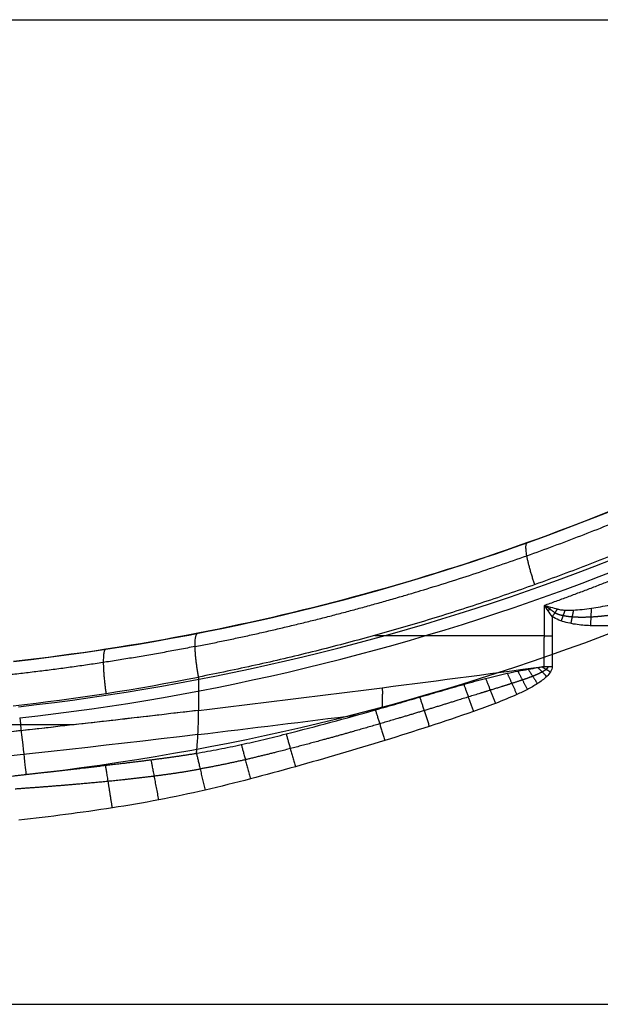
# Model space of a CAD drawing. Header units: millimetres. Extents: x -431 to 432, y -207 to 128.
# Tile 248 of 256: x -103 to -52, y 42 to 128. Entities that reach past the tile are written whole.
import ezdxf

# ---------------------------------------------------------------- set-up
doc = ezdxf.new("R2010")
doc.units = ezdxf.units.MM
doc.header["$MEASUREMENT"] = 0
doc.layers.add('Predefinito', color=7, linetype='Continuous', true_color=0x000000)

# ---------------------------------------------------------------- blocks, each defined once
blk = doc.blocks.new('Blocco 01')
at = {"layer": 'Predefinito'}
for p, q in [((-431.451, 128.19, -210), (431.806, 128.19, -210)), ((-71.676, 73.997, -181.981), (-56.767, 73.997, -179.352)), ((-102.379, 61.76, -210), (-102.379, 61.76, -206)), ((-307.726, 41.526, -178.725), (-14.736, 41.526, -178.725))]:
    blk.add_line(p, q, dxfattribs=at)
for centre, radius, start, end in [((-125.647, 270.467, -197), 200, 276.36128, 304.88477), ((-125.647, 270.467, -187.859), 200, 282.27972, 304.88477), ((-125.647, 270.467, -201), 204, 276.36128, 304.88477), ((-125.647, 270.467, -201), 204, 276.36128, 304.88477), ((-125.647, 270.467, -201), 205, 276.36128, 304.88477), ((-125.647, 270.467, -206), 210, 276.36128, 304.88477), ((-125.647, 270.467, -210), 210, 276.36128, 304.88477), ((-125.647, 270.467, -208), 210, 276.36128, 304.88477), ((-314.002, 1960, -206), 1910, 270, 276.361278), ((-314.002, 1960, -210), 1910, 270, 276.361278), ((-314.002, 1960, -208), 1910, 270, 276.361278)]:
    blk.add_arc(centre, radius, start, end, dxfattribs=at)
at = {"layer": 'Predefinito', "extrusion": (0.001527, 0.999847, -0.017452)}
for centre in [(56.185, -181.974, 76.99), (56.185, -181.974, 74.305)]:
    blk.add_arc(centre, 4, 80, 89.99847, dxfattribs=at)
at = {"layer": 'Predefinito', "extrusion": (0, 1, 0)}
blk.add_arc((139.495, 112, 66.133), 301.154, 262.10604, 266.05661, dxfattribs=at)
at = {"layer": 'Predefinito', "extrusion": (0.993843, 0.110797, 6.23057e-14)}
blk.add_arc((77.723, -206, -94.906), 5, 90, 180, dxfattribs=at)
at = {"layer": 'Predefinito'}
for points, knots in [([(-30.783, 94.396, -178.798), (-39.618, 89.636, -180.301), (-48.811, 85.542, -181.88), (-67.708, 78.78, -185.156), (-77.412, 76.111, -186.853), (-87.26, 74.185, -188.59)], [-2.165168, -2.165168, -2.165168, -2.165168, -2.0146386, -2.0146386, -1.8641093, -1.8641093, -1.8641093, -1.8641093]), ([(-55.615, 76.316, -179.252), (-55.492, 76.282, -179.243), (-55.366, 76.26, -179.234), (-55.105, 76.231, -179.214), (-54.973, 76.222, -179.204), (-54.574, 76.211, -179.174), (-54.306, 76.22, -179.153), (-53.769, 76.255, -179.112), (-53.499, 76.281, -179.091), (-52.96, 76.344, -179.05), (-52.691, 76.382, -179.029), (-51.888, 76.507, -178.967), (-51.351, 76.605, -178.926), (-50.279, 76.825, -178.843), (-49.744, 76.946, -178.801), (-48.683, 77.201, -178.719), (-48.153, 77.337, -178.679), (-47.095, 77.62, -178.597), (-46.568, 77.769, -178.556), (-44.988, 78.23, -178.435), (-43.941, 78.558, -178.354), (-41.86, 79.249, -178.194), (-40.819, 79.613, -178.114), (-38.748, 80.372, -177.956), (-37.717, 80.766, -177.877), (-35.677, 81.578, -177.721), (-34.659, 81.999, -177.644), (-32.633, 82.865, -177.49), (-31.625, 83.31, -177.413), (-30.622, 83.768, -177.337)], [0, 0, 0, 0, 0.00041261, 0.00041261, 0.00082523, 0.00082523, 0.00165046, 0.00165046, 0.00247569, 0.00247569, 0.00330092, 0.00330092, 0.0049427, 0.0049427, 0.00658448, 0.00658448, 0.00823733, 0.00823733, 0.00989018, 0.00989018, 0.01319643, 0.01319643, 0.01648784, 0.01648784, 0.01977485, 0.01977485, 0.02308091, 0.02308091, 0.02638722, 0.02638722, 0.02638722, 0.02638722]), ([(-35.55, 78.14, -179.364), (-37.216, 77.585, -179.354), (-38.892, 77.078, -179.345), (-42.269, 76.179, -179.33), (-43.969, 75.786, -179.323), (-46.546, 75.318, -179.315), (-47.409, 75.183, -179.312), (-49.148, 74.967, -179.309), (-50.024, 74.886, -179.307), (-51.349, 74.831, -179.306), (-51.79, 74.824, -179.306), (-52.67, 74.84, -179.306), (-53.109, 74.863, -179.307), (-53.984, 74.957, -179.308), (-54.422, 75.026, -179.31), (-55.068, 75.197, -179.313), (-55.279, 75.265, -179.314), (-55.687, 75.433, -179.317), (-55.885, 75.533, -179.318), (-56.07, 75.662, -179.321)], [0.00667562, 0.00667562, 0.00667562, 0.00667562, 0.01193893, 0.01193893, 0.01720224, 0.01720224, 0.01983389, 0.01983389, 0.02246555, 0.02246555, 0.02378137, 0.02378137, 0.0250972, 0.0250972, 0.02641303, 0.02641303, 0.02707094, 0.02707094, 0.02772886, 0.02772886, 0.02772886, 0.02772886]), ([(-87.383, 63.625, -180.948), (-86.724, 63.734, -180.882), (-86.065, 63.853, -180.826), (-84.749, 64.108, -180.732), (-84.09, 64.245, -180.694), (-82.774, 64.533, -180.629), (-82.117, 64.684, -180.602), (-80.802, 64.996, -180.556), (-80.145, 65.158, -180.536), (-78.176, 65.653, -180.483), (-76.865, 65.997, -180.455), (-74.247, 66.706, -180.405), (-72.941, 67.071, -180.382), (-70.984, 67.625, -180.345), (-70.333, 67.812, -180.333), (-69.032, 68.187, -180.306), (-68.382, 68.376, -180.291), (-67.084, 68.754, -180.258), (-66.436, 68.944, -180.24), (-65.466, 69.226, -180.206), (-65.143, 69.319, -180.194), (-64.498, 69.505, -180.167), (-64.176, 69.598, -180.153), (-63.211, 69.871, -180.103), (-62.569, 70.048, -180.061), (-61.612, 70.295, -179.98), (-61.294, 70.374, -179.95), (-60.661, 70.524, -179.883), (-60.346, 70.595, -179.845), (-59.72, 70.728, -179.765), (-59.409, 70.791, -179.722), (-58.794, 70.91, -179.632), (-58.49, 70.966, -179.585), (-57.893, 71.073, -179.491), (-57.601, 71.123, -179.443), (-57.208, 71.191, -179.378), (-57.082, 71.213, -179.357), (-56.953, 71.237, -179.336), (-56.928, 71.241, -179.331), (-56.894, 71.247, -179.326), (-56.884, 71.249, -179.324), (-56.862, 71.253, -179.32), (-56.852, 71.255, -179.318), (-56.823, 71.26, -179.314), (-56.808, 71.263, -179.311), (-56.784, 71.269, -179.307), (-56.777, 71.272, -179.306), (-56.771, 71.273, -179.305)], [-0.00000006, -0.00000006, -0.00000006, -0.00000006, 0.00197625, 0.00197625, 0.00395256, 0.00395256, 0.00592887, 0.00592887, 0.00790518, 0.00790518, 0.01185779, 0.01185779, 0.01581041, 0.01581041, 0.01778672, 0.01778672, 0.01976303, 0.01976303, 0.02173934, 0.02173934, 0.02272749, 0.02272749, 0.02371564, 0.02371564, 0.02569195, 0.02569195, 0.0266801, 0.0266801, 0.02766826, 0.02766826, 0.02865616, 0.02865616, 0.02964407, 0.02964407, 0.03063198, 0.03063198, 0.03112594, 0.03112594, 0.03124942, 0.03124942, 0.03131117, 0.03131117, 0.03137291, 0.03137291, 0.0314964, 0.0314964, 0.03161989, 0.03161989, 0.03161989, 0.03161989]), ([(-56.077, 71.273, -179.244), (-56.077, 71.097, -179.241), (-56.142, 70.93, -179.238), (-56.32, 70.635, -179.233), (-56.435, 70.501, -179.231), (-56.801, 70.139, -179.224), (-57.082, 69.936, -179.221), (-57.661, 69.564, -179.214), (-57.959, 69.397, -179.211), (-58.565, 69.082, -179.206), (-58.873, 68.935, -179.203), (-59.805, 68.513, -179.196), (-60.438, 68.256, -179.191), (-61.715, 67.764, -179.183), (-62.358, 67.529, -179.179), (-64.291, 66.843, -179.167), (-65.588, 66.41, -179.159), (-68.19, 65.564, -179.144), (-69.494, 65.153, -179.137), (-73.416, 63.945, -179.116), (-76.041, 63.173, -179.103), (-81.311, 61.702, -179.077), (-83.955, 61, -179.065), (-86.621, 60.38, -179.054)], [0, 0, 0, 0, 0.00051843, 0.00051843, 0.00103686, 0.00103686, 0.00207372, 0.00207372, 0.00311058, 0.00311058, 0.00414744, 0.00414744, 0.00622116, 0.00622116, 0.00829488, 0.00829488, 0.01244232, 0.01244232, 0.01658976, 0.01658976, 0.02488464, 0.02488464, 0.03317953, 0.03317953, 0.03317953, 0.03317953]), ([(-87.196, 67.394, -184.601), (-95.816, 66.374, -186.103), (-104.505, 65.408, -187.23), (-121.961, 63.587, -188.727), (-130.725, 62.731, -189.095), (-139.495, 61.936, -189.081)], [-1, -1, -1, -1, -0.5, -0.5, 0, 0, 0, 0]), ([(-87.196, 67.394, -184.601), (-89.35, 67.139, -184.976), (-91.512, 66.887, -185.329), (-95.844, 66.39, -185.987), (-98.012, 66.145, -186.293), (-102.354, 65.662, -186.857), (-104.527, 65.424, -187.115), (-108.878, 64.955, -187.583), (-111.056, 64.724, -187.794), (-121.95, 63.588, -188.728), (-130.702, 62.733, -189.095), (-139.495, 61.936, -189.081)], [-1, -1, -1, -1, -0.875095, -0.875095, -0.750469, -0.750469, -0.625892, -0.625892, -0.50096, -0.50096, 0, 0, 0, 0]), ([(-87.383, 63.625, -180.948), (-87.373, 63.691, -181.049), (-87.362, 63.787, -181.181), (-87.336, 64.052, -181.511), (-87.321, 64.22, -181.71), (-87.291, 64.621, -182.158), (-87.275, 64.853, -182.407), (-87.246, 65.341, -182.907), (-87.233, 65.595, -183.157), (-87.211, 66.072, -183.609), (-87.203, 66.294, -183.809), (-87.191, 66.675, -184.137), (-87.188, 66.835, -184.265), (-87.186, 67.088, -184.452), (-87.186, 67.182, -184.513), (-87.19, 67.321, -184.587), (-87.193, 67.366, -184.601), (-87.196, 67.394, -184.601)], [-0.8384599, -0.8384599, -0.8384599, -0.8384599, -0.7336524, -0.7336524, -0.6288449, -0.6288449, -0.5240374, -0.5240374, -0.41923, -0.41923, -0.3144225, -0.3144225, -0.209615, -0.209615, -0.1048075, -0.1048075, 0, 0, 0, 0]), ([(-87.383, 63.625, -180.948), (-87.363, 63.543, -180.812), (-87.341, 63.452, -180.679), (-87.294, 63.252, -180.423), (-87.268, 63.144, -180.3), (-87.213, 62.91, -180.067), (-87.183, 62.785, -179.957), (-87.121, 62.521, -179.753), (-87.089, 62.382, -179.66), (-87.021, 62.094, -179.492), (-86.986, 61.945, -179.417), (-86.914, 61.64, -179.288), (-86.878, 61.484, -179.234), (-86.804, 61.169, -179.147), (-86.767, 61.01, -179.114), (-86.693, 60.694, -179.069), (-86.657, 60.536, -179.057), (-86.621, 60.38, -179.054)], [0, 0, 0, 0, 0.125, 0.125, 0.25, 0.25, 0.375, 0.375, 0.5, 0.5, 0.625, 0.625, 0.75, 0.75, 0.875, 0.875, 1, 1, 1, 1]), ([(-86.621, 60.38, -179.054), (-89.322, 59.752, -179.043), (-92.045, 59.243, -179.034), (-97.517, 58.389, -179.019), (-100.267, 58.039, -179.013), (-103.023, 57.733, -179.008)], [0, 0, 0, 0, 0.00830728, 0.00830728, 0.01661456, 0.01661456, 0.01661456, 0.01661456])]:
    blk.add_open_spline(points, degree=3, knots=knots, dxfattribs=at)
for points, weights, knots in [([(-87.502, 73.016, -185.872), (-77.604, 74.94, -184.15), (-67.833, 77.613, -182.463), (-48.806, 84.399, -179.206), (-39.546, 88.509, -177.636), (-30.635, 93.298, -176.139)], [0.862362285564, 0.863807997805, 0.865211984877, 0.867908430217, 0.869200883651, 0.87042477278], [0, 0, 0, 0, 31.12528, 31.12528, 62.25056, 62.25056, 62.25056, 62.25056]), ([(-55.841, 75.99, -179.306), (-55.619, 75.878, -179.301), (-55.373, 75.805, -179.295), (-54.86, 75.698, -179.285), (-54.59, 75.664, -179.279), (-53.777, 75.6, -179.263), (-53.228, 75.605, -179.253), (-52.123, 75.661, -179.232), (-51.566, 75.714, -179.222), (-50.449, 75.851, -179.202), (-49.892, 75.935, -179.192), (-48.228, 76.222, -179.163), (-47.129, 76.458, -179.145), (-44.944, 76.987, -179.108), (-43.858, 77.282, -179.09), (-40.606, 78.24, -179.036), (-38.466, 78.972, -179.002), (-35.575, 80.065, -178.955), (-34.799, 80.37, -178.942), (-34.029, 80.682, -178.93)], [0.997493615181, 0.997058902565, 0.996537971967, 0.995410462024, 0.994798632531, 0.992922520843, 0.991611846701, 0.988932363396, 0.987561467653, 0.984777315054, 0.98337251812, 0.979143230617, 0.97629590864, 0.970552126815, 0.967655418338, 0.95889122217, 0.952949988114, 0.944679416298, 0.94244778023, 0.940204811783], [0, 0, 0, 0, 0.866883, 0.866883, 1.733765, 1.733765, 3.46753, 3.46753, 5.201296, 5.201296, 6.935061, 6.935061, 10.402591, 10.402591, 13.870122, 13.870122, 20.805183, 20.805183, 23.351208, 23.351208, 23.351208, 23.351208]), ([(-56.425, 71.274, -179.259), (-56.436, 71.183, -179.259), (-56.51, 71.091, -179.261), (-56.704, 70.926, -179.267), (-56.825, 70.85, -179.271), (-57.207, 70.638, -179.284), (-57.495, 70.514, -179.294), (-58.085, 70.282, -179.314), (-58.388, 70.174, -179.325), (-59.001, 69.966, -179.345), (-59.312, 69.865, -179.354), (-60.253, 69.566, -179.381), (-60.888, 69.371, -179.396), (-62.168, 68.974, -179.419), (-62.811, 68.774, -179.428), (-64.749, 68.172, -179.446), (-66.044, 67.771, -179.451), (-68.645, 66.982, -179.459), (-69.949, 66.593, -179.461), (-73.873, 65.448, -179.466), (-76.498, 64.712, -179.468), (-80.441, 63.687, -179.484), (-81.761, 63.358, -179.491), (-84.405, 62.751, -179.519), (-85.733, 62.473, -179.541), (-87.055, 62.238, -179.575)], [0.998097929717, 0.997977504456, 0.99753000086, 0.996418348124, 0.995743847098, 0.993651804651, 0.99211692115, 0.989056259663, 0.987530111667, 0.98457451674, 0.983145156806, 0.979115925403, 0.976804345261, 0.973060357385, 0.971603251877, 0.967970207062, 0.966444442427, 0.96378258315, 0.962695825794, 0.959547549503, 0.95771178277, 0.953482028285, 0.951829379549, 0.946983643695, 0.943733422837, 0.938852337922], [0, 0, 0, 0, 0.51339, 0.51339, 1.02678, 1.02678, 2.053561, 2.053561, 3.080341, 3.080341, 4.107121, 4.107121, 6.160682, 6.160682, 8.214242, 8.214242, 12.321363, 12.321363, 16.428484, 16.428484, 24.642726, 24.642726, 28.749847, 28.749847, 32.856968, 32.856968, 32.856968, 32.856968]), ([(-103.464, 61.639, -183.007), (-100.752, 61.94, -182.693), (-98.055, 62.245, -182.345), (-94.033, 62.719, -181.796), (-92.698, 62.879, -181.609), (-90.035, 63.222, -181.251), (-88.708, 63.404, -181.08), (-87.383, 63.625, -180.948)], [1.00000078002, 1.0000007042, 1.00000062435, 1.00000050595, 1.00000046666, 1.00000039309, 1.00000035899, 1.00000033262], [-0.00000006, -0.00000006, -0.00000006, -0.00000006, 0.00816756, 0.00816756, 0.01225137, 0.01225137, 0.01633515, 0.01633515, 0.01633515, 0.01633515]), ([(-103.332, 60.5, -180.203), (-100.639, 60.688, -180.097), (-97.913, 60.901, -179.983), (-93.805, 61.309, -179.815), (-92.45, 61.457, -179.76), (-89.75, 61.802, -179.657), (-88.402, 61.998, -179.61), (-87.055, 62.238, -179.576)], [0.856606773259, 0.870544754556, 0.885222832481, 0.906989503, 0.914213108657, 0.927737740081, 0.934005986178, 0.938852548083], [-0.000046, -0.000046, -0.000046, -0.000046, 8.312607, 8.312607, 12.46891, 12.46891, 16.625213, 16.625213, 16.625213, 16.625213])]:
    blk.add_rational_spline(points, weights, degree=3, knots=knots, dxfattribs=at)
for points, weights, degree in [([(-29.58, 90.944, -174.859), (-47.671, 81.197, -177.876), (-67.02, 74.273, -181.165), (-87.187, 70.329, -184.651)], [1, 0.992461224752, 0.992461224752, 1], 3), ([(-56.763, 76.643, -179.399), (-48.508, 79.605, -177.995), (-40.458, 83.088, -176.638), (-32.647, 87.077, -175.331)], [1, 0.998642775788, 0.998642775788, 1], 3), ([(-57.607, 78.465, -179.58), (-58.812, 81.964, -179.854), (-58.26, 82.161, -183.518)], [1, 0.733120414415, 1], 2), ([(-55.841, 75.99, -179.306), (-56.149, 76.205, -179.31), (-56.458, 76.424, -179.341), (-56.763, 76.643, -179.399)], [0.997493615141, 0.999155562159, 0.999999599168, 1], 3), ([(-56.418, 76.151, -179.344), (-56.303, 76.315, -179.337), (-56.19, 76.479, -179.31)], [1, 0.99873977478, 1], 2), ([(-55.615, 76.316, -179.252), (-55.84, 75.992, -179.326), (-56.07, 75.662, -179.321)], [1, 0.994987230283, 1], 2), ([(-52.641, 76.391, -179.025), (-52.675, 75.647, -179.32), (-52.712, 74.847, -179.306)], [0.999996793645, 0.98054467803, 1.00000227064], 2), ([(-54.949, 76.223, -179.202), (-55.115, 75.755, -179.322), (-55.287, 75.274, -179.314)], [0.999999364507, 0.991948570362, 1.00000036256], 2), ([(-54.202, 76.228, -179.145), (-54.318, 75.649, -179.32), (-54.44, 75.045, -179.31)], [0.999998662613, 0.988344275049, 1.000005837], 2), ([(-87.187, 70.329, -184.651), (-87.885, 74.063, -184.84), (-87.26, 74.185, -188.59)], [0.999999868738, 0.724724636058, 1], 2), ([(-87.502, 73.016, -185.873), (-92.884, 71.965, -186.805), (-98.276, 71.142, -187.59), (-103.686, 70.541, -188.232)], [0.862362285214, 0.860976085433, 0.859823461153, 0.858917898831], 3), ([(-95.357, 72.774, -189.904), (-95.898, 72.691, -186.098), (-95.338, 68.89, -185.948)], [1, 0.720919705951, 1], 2), ([(-57.339, 71.169, -179.4), (-56.956, 70.784, -179.236), (-56.557, 70.381, -179.228)], [1.0000000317, 0.990092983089, 1], 2), ([(-56.979, 71.232, -179.34), (-56.609, 71.011, -179.239), (-56.231, 70.782, -179.236)], [0.999999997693, 0.993948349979, 1], 2), ([(-61.932, 70.212, -180.007), (-61.55, 69.238, -179.209), (-61.077, 68.01, -179.187)], [0.999981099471, 0.949874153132, 1.00000000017], 2), ([(-60.034, 70.661, -179.805), (-59.641, 69.805, -179.218), (-59.183, 68.795, -179.201)], [0.9999951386, 0.963606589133, 1], 2), ([(-59.102, 70.85, -179.677), (-58.706, 70.096, -179.224), (-58.262, 69.24, -179.209)], [0.999998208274, 0.972105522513, 1.00000000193], 2), ([(-58.192, 71.019, -179.538), (-57.798, 70.412, -179.229), (-57.371, 69.75, -179.217)], [1.00000038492, 0.981172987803, 1], 2), ([(-71.034, 69.391, -181.786), (-70.995, 69.074, -181.775), (-71.056, 67.606, -180.347)], [1.00091592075, 0.599921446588, 0.559975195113], 2), ([(-63.855, 69.689, -180.136), (-63.484, 68.659, -179.198), (-63.002, 67.3, -179.175)], [0.999999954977, 0.940784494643, 1], 2), ([(-67.734, 68.565, -180.274), (-67.377, 67.487, -179.178), (-66.889, 65.987, -179.152)], [1.00000412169, 0.930224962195, 1.00000000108], 2), ([(-71.637, 67.44, -180.358), (-71.292, 66.34, -179.158), (-70.802, 64.75, -179.13)], [0.999999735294, 0.923292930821, 1], 2), ([(-79.489, 65.323, -180.519), (-79.167, 64.195, -179.121), (-78.676, 62.437, -179.09)], [0.999999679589, 0.909784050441, 1], 2), ([(-83.432, 64.389, -180.661), (-83.129, 63.253, -179.104), (-82.637, 61.365, -179.071)], [1.00000012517, 0.898785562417, 1.00005480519], 2), ([(-94.781, 58.816, -179.027), (-95.245, 61.785, -179.078), (-95.374, 62.561, -181.979)], [1, 0.799467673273, 1.00000054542], 2), ([(-90.687, 59.523, -179.039), (-91.166, 62.04, -179.083), (-91.366, 63.051, -181.43)], [0.999936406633, 0.841982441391, 1.0000004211], 2)]:
    blk.add_rational_spline(points, weights, degree=degree, dxfattribs=at)
for points, degree in [([(-56.771, 71.273, -179.305), (-56.767, 73.958, -179.352), (-56.763, 76.643, -179.399)], 2), ([(-56.763, 76.643, -179.399), (-56.381, 76.533, -179.329), (-55.999, 76.425, -179.28), (-55.615, 76.316, -179.252)], 3), ([(-56.07, 75.662, -179.321), (-56.304, 75.987, -179.326), (-56.535, 76.314, -179.352), (-56.763, 76.643, -179.399)], 3), ([(-56.07, 75.662, -179.321), (-56.073, 73.468, -179.282), (-56.077, 71.273, -179.244)], 2), ([(-87.26, 74.185, -188.59), (-92.647, 73.132, -189.54), (-98.056, 72.304, -190.342), (-103.487, 71.698, -190.998)], 3), ([(-87.196, 67.394, -184.601), (-77.044, 68.603, -182.832), (-66.902, 69.897, -181.067), (-56.771, 71.273, -179.305)], 3), ([(-103.522, 67.793, -187.027), (-98.055, 68.41, -186.38), (-92.61, 69.255, -185.588), (-87.187, 70.329, -184.651)], 3), ([(-87.187, 70.329, -184.651), (-87.192, 68.862, -184.626), (-87.196, 67.394, -184.601)], 2), ([(-87.251, 65.269, -182.832), (-82.563, 65.83, -182.016), (-77.876, 66.407, -181.201), (-73.192, 67.002, -180.386)], 3), ([(-87.251, 65.269, -182.832), (-104.444, 63.227, -185.828), (-121.795, 61.401, -187.319), (-139.296, 59.801, -187.293)], 3)]:
    blk.add_open_spline(points, degree=degree, dxfattribs=at)

msp = doc.modelspace()

# ---------------------------------------------------------------- block references
at = {"layer": 'Predefinito'}
msp.add_blockref('Blocco 01', (0, 0), dxfattribs=at)

doc.saveas('drawing.dxf')
